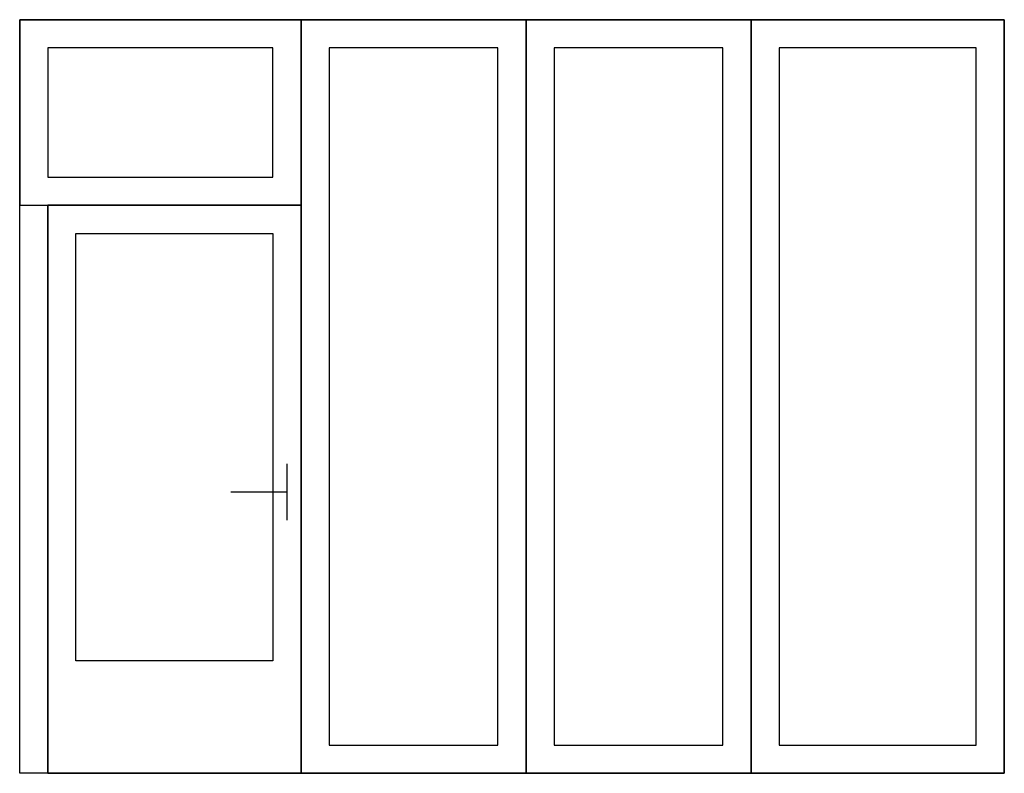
# Model space of a CAD drawing. Header units: millimetres. Extents: x -102634 to 407724, y -68883 to 155589.
# Tile 79 of 80: x 249875 to 253375, y 82496 to 85176. Entities that reach past the tile are written whole.
import ezdxf

# ---------------------------------------------------------------- set-up
doc = ezdxf.new("R2010")
doc.units = ezdxf.units.MM
doc.header["$LTSCALE"] = 20
doc.layers.add('pohledy', color=7, linetype='Continuous', lineweight=25)

# ---------------------------------------------------------------- blocks, each defined once
blk = doc.blocks.new('*U627')
at = {"layer": 'pohledy'}
for p, q in [((450, 2020), (-450, 2020)), ((-450, 2020), (-450, 0)), ((450, 0), (450, 2020)), ((-450, 0), (450, 0))]:
    blk.add_line(p, q, dxfattribs=at)

msp = doc.modelspace()

# ---------------------------------------------------------------- linework, layer by layer
at = {"layer": 'pohledy'}
for p, q in [((250825.1, 83596), (250825.1, 83396)), ((250825.1, 83496), (250625.1, 83496))]:
    msp.add_line(p, q, dxfattribs=at)
for points in [[(249875.1, 84516), (250875.1, 84516), (250875.1, 85176), (249875.1, 85176)], [(249875.1, 85176), (253375.1, 85176), (253375.1, 82496), (249875.1, 82496)], [(250875.1, 82496), (251675.1, 82496), (251675.1, 85176), (250875.1, 85176)], [(251675.1, 82496), (252475.1, 82496), (252475.1, 85176), (251675.1, 85176)], [(252475.1, 82496), (253375.1, 82496), (253375.1, 85176), (252475.1, 85176)], [(249975.1, 84616), (250775.1, 84616), (250775.1, 85076), (249975.1, 85076)], [(250975.1, 82596), (251575.1, 82596), (251575.1, 85076), (250975.1, 85076)], [(251775.1, 82596), (252375.1, 82596), (252375.1, 85076), (251775.1, 85076)], [(252575.1, 82596), (253275.1, 82596), (253275.1, 85076), (252575.1, 85076)], [(249975.1, 84516), (250875.1, 84516), (250875.1, 82496), (249975.1, 82496)], [(250075.1, 84416), (250775.1, 84416), (250775.1, 82896), (250075.1, 82896)]]:
    msp.add_lwpolyline(points, close=True, dxfattribs=at)

# ---------------------------------------------------------------- block references
msp.add_blockref('*U627', (250425.1, 82496), dxfattribs=at)

doc.saveas('drawing.dxf')
